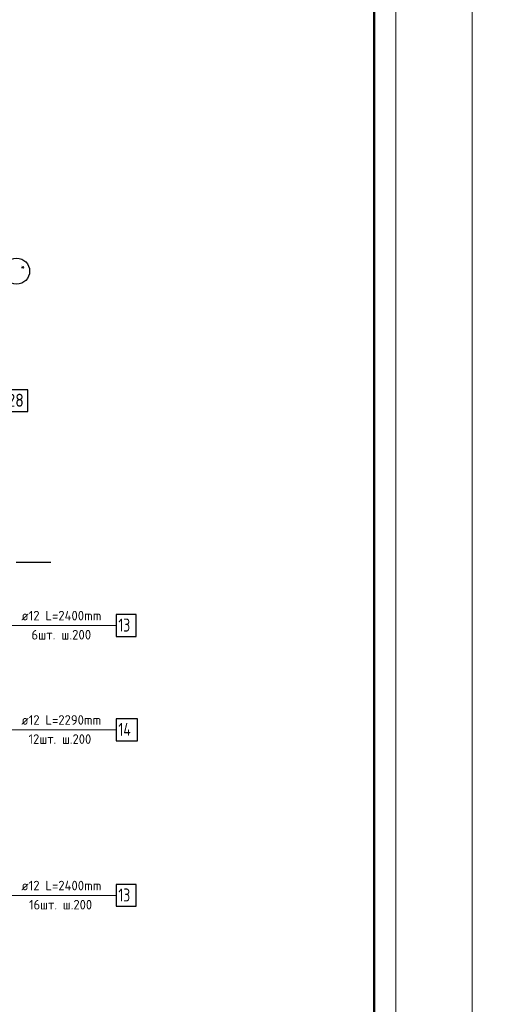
# Model space of a CAD drawing. Header units: millimetres. Extents: x 40580 to 1930067, y -240640 to 81020.
# Tile 239 of 256: x 748754 to 759568, y -225986 to -203334. Entities that reach past the tile are written whole.
import ezdxf

# ---------------------------------------------------------------- set-up
doc = ezdxf.new("R2010")
doc.units = ezdxf.units.MM
doc.linetypes.add('______5', pattern=[1100, 800, -100, 100, -100])
doc.linetypes.add('CENTER', pattern=[2, 1.25, -0.25, 0.25, -0.25])
for name, color, linetype, lineweight in [('Standard', 7, 'Continuous', 25), ('ДОП Верх по Х', 7, 'Continuous', 25), ('ОСИ', 7, 'CENTER', 15), ('Позиционная метка номер позиции', 7, 'Continuous', 13)]:
    doc.layers.add(name, color=color, linetype=linetype, lineweight=lineweight)
doc.styles.add('ISOCPEUR', font='isocpeur.ttf')

msp = doc.modelspace()

# ---------------------------------------------------------------- linework, layer by layer
at = {"layer": 'Standard', "color": 7, "linetype": 'Continuous', "lineweight": 13, "transparency": 33554687}
for points in [[(715398.3, -240351.3), (757398.3, -240351.3), (757398.3, -180951.3), (715398.3, -180951.3), (715398.3, -240351.3)], [(759149.2, -240288.6), (801149.2, -240288.6), (801149.2, -180888.6), (759149.2, -180888.6), (759149.2, -240288.6)]]:
    msp.add_lwpolyline(points, close=True, dxfattribs=at)
at = {"layer": 'Standard', "color": 7, "linetype": 'Continuous', "lineweight": 50, "transparency": 33554687}
msp.add_lwpolyline([(717398.3, -181451.3), (756898.3, -181451.3), (756898.3, -239851.3), (717398.3, -239851.3), (717398.3, -181451.3)], close=True, dxfattribs=at)
at = {"layer": 'ДОП Верх по Х', "color": 7, "linetype": 'Continuous', "lineweight": 13, "transparency": 33554687}
for p, q in [((748772.3, -217271.3), (750880.3, -217271.3)), ((748772.3, -219671.3), (750858.3, -219671.3)), ((748772.3, -223481.3), (750880.3, -223481.3))]:
    msp.add_line(p, q, dxfattribs=at)
at = {"layer": 'ДОП Верх по Х', "color": 7, "linetype": 'Continuous', "lineweight": 25, "transparency": 33554687}
for points in [[(748423.2, -212348.9), (748943.2, -212348.9), (748943.2, -211848.9), (748423.2, -211848.9), (748423.2, -212348.9)], [(750972.3, -217521.3), (751432.3, -217521.3), (751432.3, -217021.3), (750972.3, -217021.3), (750972.3, -217521.3)], [(750972.3, -219921.3), (751462.3, -219921.3), (751462.3, -219421.3), (750972.3, -219421.3), (750972.3, -219921.3)], [(750972.3, -223731.3), (751432.3, -223731.3), (751432.3, -223231.3), (750972.3, -223231.3), (750972.3, -223731.3)]]:
    msp.add_lwpolyline(points, dxfattribs=at)
at = {"layer": 'ОСИ', "color": 8, "linetype": '______5', "lineweight": -3, "transparency": 33554687}
msp.add_line((749472.3, -215821.3), (718998.3, -215821.3), dxfattribs=at)
msp.add_line((749472.3, -215821.3), (718998.3, -215821.3), dxfattribs=at)
at = {"layer": 'ОСИ', "color": 7, "linetype": 'Continuous', "lineweight": -3, "transparency": 33554687}
msp.add_circle((748682.6, -209119.4), 300, dxfattribs=at)
at = {"layer": 'Позиционная метка номер позиции', "color": 7, "linetype": 'Continuous', "lineweight": 13, "transparency": 33554687}
for points in [[(745341.3, -216971.3), (745641.3, -217271.3), (750972.3, -217271.3)], [(747941.3, -219971.3), (748241.3, -219671.3), (750972.3, -219671.3)], [(745341.3, -223781.3), (745641.3, -223481.3), (750972.3, -223481.3)]]:
    msp.add_lwpolyline(points, dxfattribs=at)

# ---------------------------------------------------------------- texts
at = {"layer": 'ДОП Верх по Х', "color": 7, "linetype": 'Continuous', "lineweight": 13, "transparency": 33554687, "attachment_point": 7, "style": 'ISOCPEUR'}
for s, insert, char_height, width in [('{\\W0.8700;28}', (748473.2, -212238.9), 300, 550.811), ('\\W0.96;ø12 L=2400mm ', (748792.3, -217153.9), 220, 2173.888), ('\\W0.75;13', (751022.3, -217411.3), 300, 472.649), ('\\W0.97;6шт. ш.200 ', (749023.3, -217594), 220, 1713.197), ('\\W0.96;ø12 L=2290mm ', (748792.3, -219553.9), 220, 2152.025), ('\\W0.76;14', (751022.3, -219811.3), 300, 504.567), ('\\W0.95;12шт. ш.200 ', (748957.3, -219994), 220, 1820.761), ('\\W0.96;ø12 L=2400mm ', (748792.3, -223364), 220, 2173.888), ('\\W0.75;13', (751022.3, -223621.3), 300, 472.649), ('\\W0.95;16шт. ш.200 ', (748968.3, -223804), 220, 1820.761)]:
    msp.add_mtext(s, dxfattribs=dict(at, insert=insert, char_height=char_height, width=width))
at = {"layer": 'ОСИ', "color": 7, "linetype": 'Continuous', "lineweight": 25, "transparency": 33554687, "insert": (748776.1, -209101.9), "char_height": 180, "width": 215.9, "attachment_point": 7, "style": 'ISOCPEUR'}
msp.add_mtext('\\W0.80;*', dxfattribs=at)

doc.saveas('drawing.dxf')
